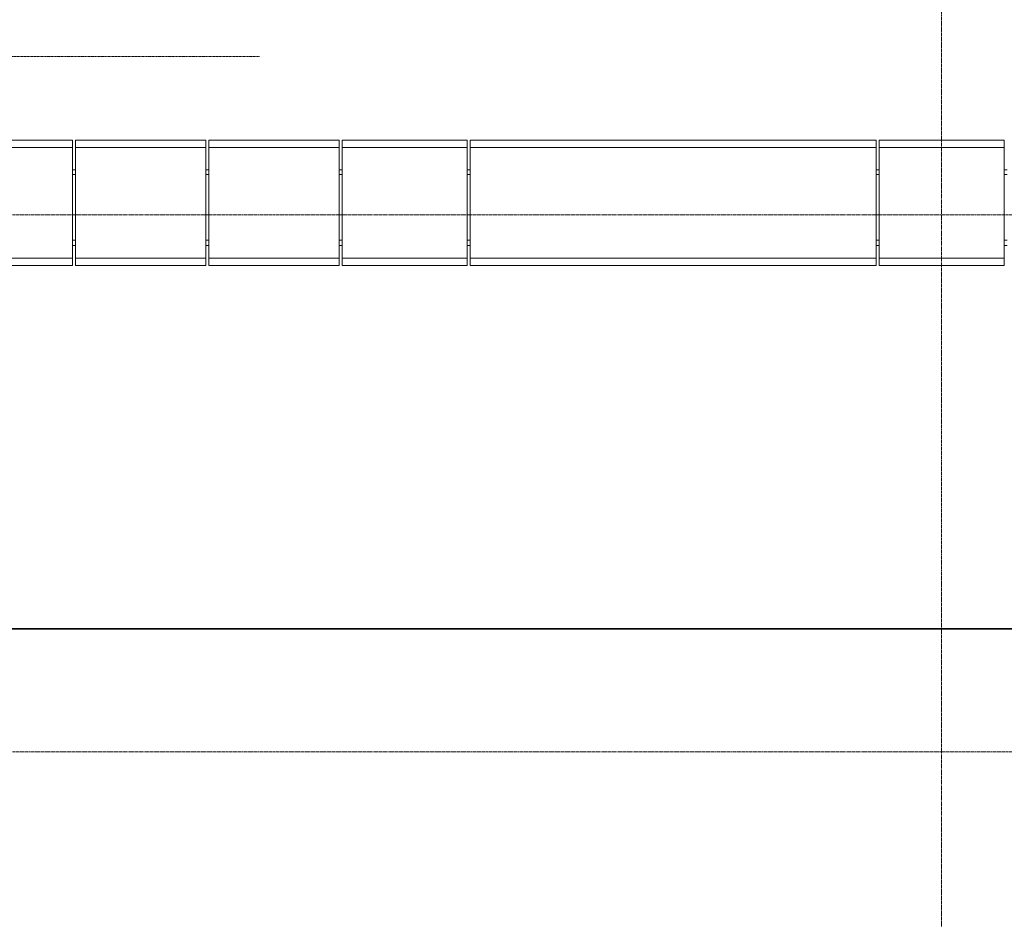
# Model space of a CAD drawing. Header units: millimetres. Extents: x -3388 to 301539, y -5590 to 54660.
# Tile 182 of 216: x 78419 to 85020, y 36679 to 42707. Entities that reach past the tile are written whole.
import ezdxf

# ---------------------------------------------------------------- set-up
doc = ezdxf.new("R2010")
doc.units = ezdxf.units.MM
for name, pattern in [('doorsnede', [23, 10, -1, 0, -1, 10, -1]), ('stramienlijn', [21, 12, -3, 3, -3]), ('streeplijn_3', [6, 3, -1.5, 0, -1.5])]:
    doc.linetypes.add(name, pattern=pattern)
for name, color, linetype, lineweight in [('A-DETL', 90, 'Continuous', 9), ('A-DETL-MBND', 5, 'Continuous', 9), ('A-FLOR', 192, 'Continuous', 13), ('A-GENM', 13, 'Continuous', 9), ('A-GLAZ-CURT', 52, 'Continuous', 9), ('G-ANNO-SYMB', 111, 'Continuous', 50), ('S-BEAM', 12, 'Continuous', 13), ('S-GRID', 1, 'Continuous', 9)]:
    doc.layers.add(name, color=color, linetype=linetype, lineweight=lineweight)

# ---------------------------------------------------------------- blocks, each defined once
blk = doc.blocks.new('Siemsteur_staalconstructie_ifc-1-4e verdieping - bouwdeel 3_ 4_ 5')
at = {"layer": 'A-DETL-MBND', "color": 254}
for p, q in [((78460, 32530.4), (78468.6, 32547.3)), ((78475.1, 32542.6), (78467.2, 32527.2)), ((78468.6, 32547.3), (78482.7, 32561.4)), ((78487.4, 32554.9), (78475.1, 32542.6)), ((78482.7, 32561.4), (78499.6, 32570)), ((78502.8, 32562.8), (78487.4, 32554.9)), ((78520, 32565.5), (78502.8, 32562.8)), ((78537.2, 32562.8), (78520, 32565.5)), ((78552.6, 32554.9), (78537.2, 32562.8)), ((78540.4, 32570), (78557.3, 32561.4)), ((78564.9, 32542.6), (78552.6, 32554.9)), ((78557.3, 32561.4), (78571.4, 32547.3)), ((78572.8, 32527.2), (78564.9, 32542.6)), ((78571.4, 32547.3), (78580, 32530.4)), ((81310, 32530.4), (81318.6, 32547.3)), ((81325.1, 32542.6), (81317.2, 32527.2)), ((81318.6, 32547.3), (81332.7, 32561.4)), ((81337.4, 32554.9), (81325.1, 32542.6)), ((81332.7, 32561.4), (81349.6, 32570)), ((81352.8, 32562.8), (81337.4, 32554.9)), ((81370, 32565.5), (81352.8, 32562.8)), ((81387.2, 32562.8), (81370, 32565.5)), ((81402.6, 32554.9), (81387.2, 32562.8)), ((81390.4, 32570), (81407.3, 32561.4)), ((81414.9, 32542.6), (81402.6, 32554.9)), ((81407.3, 32561.4), (81421.4, 32547.3)), ((81422.8, 32527.2), (81414.9, 32542.6)), ((81421.4, 32547.3), (81430, 32530.4)), ((78468.6, 32472.7), (78460, 32489.6)), ((78467.2, 32527.2), (78464.5, 32510)), ((78464.5, 32510), (78467.2, 32492.8)), ((78467.2, 32492.8), (78475.1, 32477.4)), ((78475.1, 32477.4), (78487.4, 32465.1)), ((78552.6, 32465.1), (78564.9, 32477.4)), ((78564.9, 32477.4), (78572.8, 32492.8)), ((78580, 32489.6), (78571.4, 32472.7)), ((78575.5, 32510), (78572.8, 32527.2)), ((78572.8, 32492.8), (78575.5, 32510)), ((81318.6, 32472.7), (81310, 32489.6)), ((81317.2, 32527.2), (81314.5, 32510)), ((81314.5, 32510), (81317.2, 32492.8)), ((81317.2, 32492.8), (81325.1, 32477.4)), ((81325.1, 32477.4), (81337.4, 32465.1)), ((81402.6, 32465.1), (81414.9, 32477.4)), ((81414.9, 32477.4), (81422.8, 32492.8)), ((81430, 32489.6), (81421.4, 32472.7)), ((81425.5, 32510), (81422.8, 32527.2)), ((81422.8, 32492.8), (81425.5, 32510)), ((78482.7, 32458.6), (78468.6, 32472.7)), ((78499.6, 32450), (78482.7, 32458.6)), ((78487.4, 32465.1), (78502.8, 32457.2)), ((78502.8, 32457.2), (78520, 32454.5)), ((78520, 32454.5), (78537.2, 32457.2)), ((78537.2, 32457.2), (78552.6, 32465.1)), ((78557.3, 32458.6), (78540.4, 32450)), ((78571.4, 32472.7), (78557.3, 32458.6)), ((81332.7, 32458.6), (81318.6, 32472.7)), ((81349.6, 32450), (81332.7, 32458.6)), ((81337.4, 32465.1), (81352.8, 32457.2)), ((81352.8, 32457.2), (81370, 32454.5)), ((81370, 32454.5), (81387.2, 32457.2)), ((81387.2, 32457.2), (81402.6, 32465.1)), ((81407.3, 32458.6), (81390.4, 32450)), ((81421.4, 32472.7), (81407.3, 32458.6)), ((78590, 32388), (78630, 32388)), ((78630, 32385.7), (78590, 32385.7)), ((78630, 32380), (78590, 32380)), ((78630, 32374.3), (78590, 32374.3)), ((78630, 32372), (78590, 32372)), ((78630, 32385.7), (78630, 32388)), ((78630, 32380), (78630, 32385.7)), ((78630, 32374.3), (78630, 32380)), ((78630, 32372), (78630, 32374.3)), ((78590, 30858), (78630, 30858)), ((78630, 30855.7), (78590, 30855.7)), ((78630, 30850), (78590, 30850)), ((78630, 30844.3), (78590, 30844.3)), ((78630, 30842), (78590, 30842)), ((78630, 30855.7), (78630, 30858)), ((78630, 30850), (78630, 30855.7)), ((78630, 30844.3), (78630, 30850)), ((78630, 30842), (78630, 30844.3)), ((78468.6, 30757.3), (78482.7, 30771.4)), ((78487.4, 30764.9), (78475.1, 30752.6)), ((78482.7, 30771.4), (78499.6, 30780)), ((78502.8, 30772.8), (78487.4, 30764.9)), ((78520, 30775.5), (78502.8, 30772.8)), ((78537.2, 30772.8), (78520, 30775.5)), ((78552.6, 30764.9), (78537.2, 30772.8)), ((78540.4, 30780), (78557.3, 30771.4)), ((78564.9, 30752.6), (78552.6, 30764.9)), ((78557.3, 30771.4), (78571.4, 30757.3)), ((81318.6, 30757.3), (81332.7, 30771.4)), ((81337.4, 30764.9), (81325.1, 30752.6)), ((81332.7, 30771.4), (81349.6, 30780)), ((81352.8, 30772.8), (81337.4, 30764.9)), ((81370, 30775.5), (81352.8, 30772.8)), ((81387.2, 30772.8), (81370, 30775.5)), ((81402.6, 30764.9), (81387.2, 30772.8)), ((81390.4, 30780), (81407.3, 30771.4)), ((81414.9, 30752.6), (81402.6, 30764.9)), ((81407.3, 30771.4), (81421.4, 30757.3)), ((78460, 30740.4), (78468.6, 30757.3)), ((78468.6, 30682.7), (78460, 30699.6)), ((78467.2, 30737.2), (78464.5, 30720)), ((78464.5, 30720), (78467.2, 30702.9)), ((78475.1, 30752.6), (78467.2, 30737.2)), ((78467.2, 30702.9), (78475.1, 30687.4)), ((78572.8, 30737.2), (78564.9, 30752.6)), ((78564.9, 30687.4), (78572.8, 30702.9)), ((78571.4, 30757.3), (78580, 30740.4)), ((78580, 30699.6), (78571.4, 30682.7)), ((78575.5, 30720), (78572.8, 30737.2)), ((78572.8, 30702.9), (78575.5, 30720)), ((81310, 30740.4), (81318.6, 30757.3)), ((81318.6, 30682.7), (81310, 30699.6)), ((81317.2, 30737.2), (81314.5, 30720)), ((81314.5, 30720), (81317.2, 30702.8)), ((81325.1, 30752.6), (81317.2, 30737.2)), ((81317.2, 30702.8), (81325.1, 30687.4)), ((81422.8, 30737.2), (81414.9, 30752.6)), ((81414.9, 30687.4), (81422.8, 30702.8)), ((81421.4, 30757.3), (81430, 30740.4)), ((81430, 30699.6), (81421.4, 30682.7)), ((81425.5, 30720), (81422.8, 30737.2)), ((81422.8, 30702.8), (81425.5, 30720)), ((78482.7, 30668.6), (78468.6, 30682.7)), ((78475.1, 30687.4), (78487.4, 30675.1)), ((78499.6, 30660), (78482.7, 30668.6)), ((78487.4, 30675.1), (78502.8, 30667.2)), ((78502.8, 30667.2), (78520, 30664.5)), ((78520, 30664.5), (78537.2, 30667.2)), ((78537.2, 30667.2), (78552.6, 30675.1)), ((78557.3, 30668.6), (78540.4, 30660)), ((78552.6, 30675.1), (78564.9, 30687.4)), ((78571.4, 30682.7), (78557.3, 30668.6)), ((81332.7, 30668.6), (81318.6, 30682.7)), ((81325.1, 30687.4), (81337.4, 30675.1)), ((81349.6, 30660), (81332.7, 30668.6)), ((81337.4, 30675.1), (81352.8, 30667.2)), ((81352.8, 30667.2), (81370, 30664.5)), ((81370, 30664.5), (81387.2, 30667.2)), ((81387.2, 30667.2), (81402.6, 30675.1)), ((81407.3, 30668.6), (81390.4, 30660)), ((81402.6, 30675.1), (81414.9, 30687.4)), ((81421.4, 30682.7), (81407.3, 30668.6))]:
    blk.add_line(p, q, dxfattribs=at)
at = {"layer": 'A-FLOR', "color": 7, "lineweight": 9}
for p, q in [((77370, 42460), (77370, 41400)), ((77570, 41400), (77570, 42460)), ((77370, 41400), (77570, 41400))]:
    blk.add_line(p, q, dxfattribs=at)
at = {"layer": 'S-BEAM', "color": 7, "lineweight": 9}
for p, q in [((78435, 32590), (78419, 32590)), ((78419, 32590), (78419, 32060)), ((78435, 32060), (78435, 32590)), ((78590, 32580), (81300, 32580)), ((78450, 32130), (78450, 32440)), ((78590, 32440), (79645, 32440)), ((78590, 32130), (78590, 32440)), ((78930, 32440), (78930, 32418)), ((78930, 32418), (79645, 32418)), ((81200, 32440), (81300, 32440)), ((81300, 30790), (81300, 32440)), ((81440, 30790), (81440, 32440)), ((78590, 32130), (78450, 32130)), ((78450, 32130), (78450, 32060)), ((78455, 32065), (78455, 32125)), ((78455, 32125), (78585, 32125)), ((78585, 32125), (78585, 32065)), ((78590, 32060), (78590, 32130)), ((78419, 32060), (78435, 32060)), ((78450, 32037), (78450, 32060)), ((78450, 32060), (78590, 32060)), ((78585, 32065), (78455, 32065)), ((78590, 30790), (78590, 32060)), ((78450, 30790), (78450, 30893)), ((78435, 30860), (78419, 30860)), ((78419, 30860), (78419, 30640)), ((78435, 30640), (78435, 30860)), ((78590, 30790), (78965, 30790)), ((79015, 30790), (79455, 30790)), ((80195, 30790), (81300, 30790)), ((78419, 30640), (78435, 30640)), ((78590, 30650), (81300, 30650))]:
    blk.add_line(p, q, dxfattribs=at)
blk = doc.blocks.new('dakrand_bestaand23 - dakrand_bestaand-3085571-4e verdieping - bouwdeel 3_ 4_ 5')
at = {"layer": 'A-DETL-MBND'}
for p, q in [((78793.3, 41700), (78773.3, 41700)), ((78773.3, 41670), (78793.3, 41670)), ((79686.7, 41700), (79666.7, 41700)), ((79666.7, 41670), (79686.7, 41670)), ((80580, 41700), (80560, 41700)), ((80560, 41670), (80580, 41670)), ((81440, 41700), (81420, 41700)), ((81420, 41670), (81440, 41670)), ((84180, 41700), (84160, 41700)), ((84160, 41670), (84180, 41670)), ((85040, 41700), (85020, 41700)), ((85020, 41670), (85040, 41670)), ((78773.3, 41230), (78793.3, 41230)), ((78773.3, 41193.4), (78793.3, 41193.4)), ((79666.7, 41230), (79686.7, 41230)), ((79666.7, 41193.4), (79686.7, 41193.4)), ((80560, 41230), (80580, 41230)), ((80560, 41193.4), (80580, 41193.4)), ((81420, 41230), (81440, 41230)), ((81420, 41193.4), (81440, 41193.4)), ((84160, 41230), (84180, 41230)), ((84160, 41193.4), (84180, 41193.4)), ((85020, 41230), (85040, 41230)), ((85020, 41193.4), (85040, 41193.4))]:
    blk.add_line(p, q, dxfattribs=at)
blk = doc.blocks.new('21_alucobond dakrand - 21_alucobond paneel-3616347-4e verdieping - bouwdeel 3_ 4_ 5')
at = {"layer": 'A-DETL-MBND'}
for p, q in [((-436.7, 0), (436.7, 0)), ((436.7, 0), (436.7, -50)), ((-436.7, -50), (-436.7, 0)), ((-436.7, -789.9), (-436.7, -50)), ((-436.7, -50), (436.7, -50)), ((436.7, -50), (436.7, -789.9)), ((-436.7, -840), (-436.7, -789.9)), ((-436.7, -789.9), (436.7, -789.9)), ((436.7, -789.9), (436.7, -840)), ((-436.7, -840), (436.7, -840))]:
    blk.add_line(p, q, dxfattribs=at)
blk = doc.blocks.new('21_alucobond dakrand - 21_alucobond paneel-3616351-4e verdieping - bouwdeel 3_ 4_ 5')
at = {"layer": 'A-DETL-MBND'}
for p, q in [((-420, 0), (420, 0)), ((420, 0), (420, -50)), ((-420, -50), (-420, 0)), ((-420, -789.9), (-420, -50)), ((-420, -50), (420, -50)), ((420, -50), (420, -789.9)), ((-420, -840), (-420, -789.9)), ((-420, -789.9), (420, -789.9)), ((420, -789.9), (420, -840)), ((-420, -840), (420, -840))]:
    blk.add_line(p, q, dxfattribs=at)
blk = doc.blocks.new('21_alucobond dakrand - 21_alucobond paneel-3616349-4e verdieping - bouwdeel 3_ 4_ 5')
at = {"layer": 'A-DETL-MBND'}
for p, q in [((-1360, 0), (1360, 0)), ((1360, 0), (1360, -50)), ((-1360, -50), (-1360, 0)), ((-1360, -789.9), (-1360, -50)), ((-1360, -50), (1360, -50)), ((1360, -50), (1360, -789.9)), ((-1360, -840), (-1360, -789.9)), ((-1360, -789.9), (1360, -789.9)), ((1360, -789.9), (1360, -840)), ((-1360, -840), (1360, -840))]:
    blk.add_line(p, q, dxfattribs=at)

msp = doc.modelspace()

# ---------------------------------------------------------------- linework, layer by layer
at = {"layer": 'A-DETL', "linetype": 'streeplijn_3', "lineweight": 13}
msp.add_line((76425, 42460), (80026, 42460), dxfattribs=at)
at = {"layer": 'G-ANNO-SYMB', "linetype": 'doorsnede', "lineweight": 35}
msp.add_line((11312.8601, 38624.0603), (131831.2903, 38624.0603), dxfattribs=at)
at = {"layer": 'S-GRID', "linetype": 'stramienlijn'}
for p, q in [((84600, 44000), (84600, -4400)), ((130950, 41400), (-2788.087, 41400)), ((130950, 37800), (12500.1395, 37800))]:
    msp.add_line(p, q, dxfattribs=at)

# ---------------------------------------------------------------- block references
at = {"lineweight": 5}
msp.add_blockref('Siemsteur_staalconstructie_ifc-1-4e verdieping - bouwdeel 3_ 4_ 5', (0, 0), dxfattribs=at)
at = {"layer": 'A-GENM'}
msp.add_blockref('dakrand_bestaand23 - dakrand_bestaand-3085571-4e verdieping - bouwdeel 3_ 4_ 5', (0, 0), dxfattribs=at)
at = {"layer": 'A-GLAZ-CURT'}
for name, p in [('21_alucobond dakrand - 21_alucobond paneel-3616347-4e verdieping - bouwdeel 3_ 4_ 5', (78336.6667, 41900)), ('21_alucobond dakrand - 21_alucobond paneel-3616347-4e verdieping - bouwdeel 3_ 4_ 5', (79230, 41900)), ('21_alucobond dakrand - 21_alucobond paneel-3616347-4e verdieping - bouwdeel 3_ 4_ 5', (80123.3333, 41900)), ('21_alucobond dakrand - 21_alucobond paneel-3616351-4e verdieping - bouwdeel 3_ 4_ 5', (81000, 41900)), ('21_alucobond dakrand - 21_alucobond paneel-3616349-4e verdieping - bouwdeel 3_ 4_ 5', (82800, 41900)), ('21_alucobond dakrand - 21_alucobond paneel-3616351-4e verdieping - bouwdeel 3_ 4_ 5', (84600, 41900))]:
    msp.add_blockref(name, p, dxfattribs=at)

doc.saveas('drawing.dxf')
